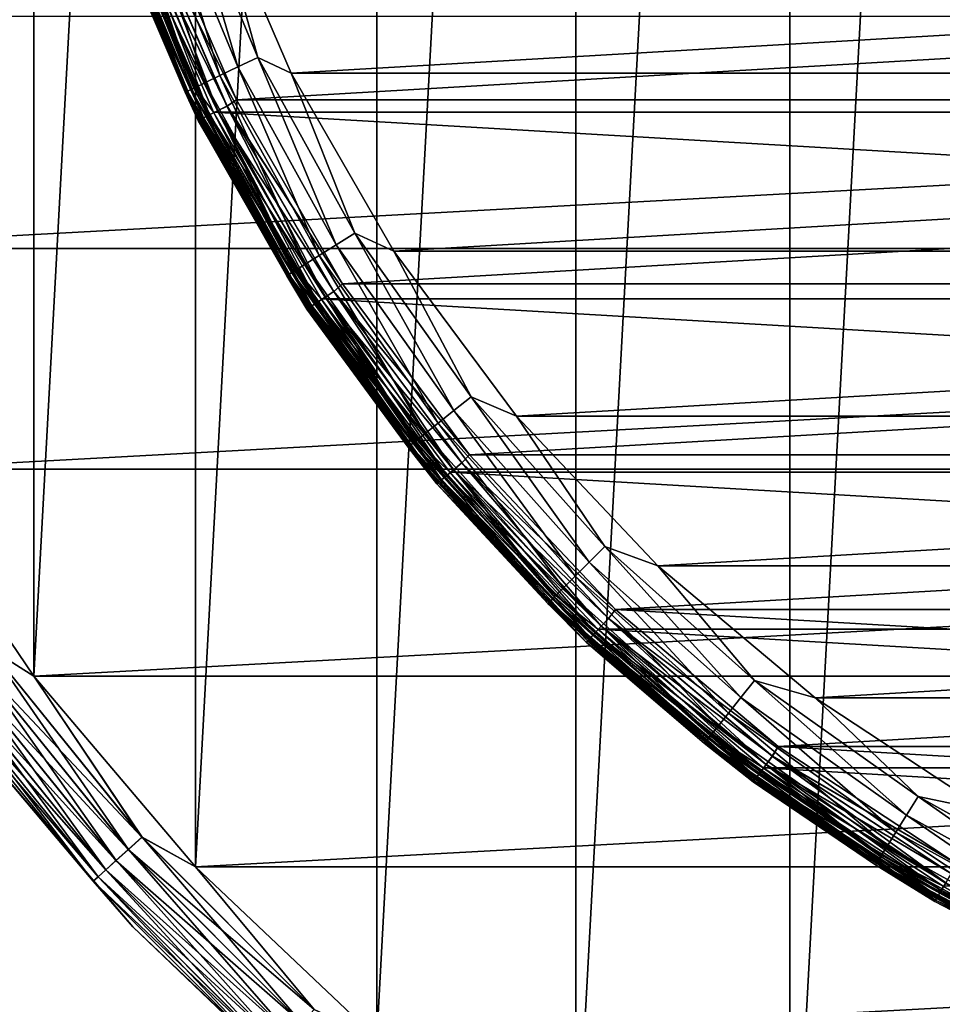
# Model space of a CAD drawing. Header units: metres. Extents: x -28 to 239, y -27 to 27.
# Tile 3 of 60: x -21 to -11, y -20 to -8. Entities that reach past the tile are written whole.
import ezdxf

# ---------------------------------------------------------------- set-up
doc = ezdxf.new("R2010")
doc.units = ezdxf.units.M
doc.layers.add('solid_10151053_XXX', color=7, linetype='CONTINUOUS')

msp = doc.modelspace()

# ---------------------------------------------------------------- linework, layer by layer
at = {"layer": 'solid_10151053_XXX'}
for points in [[(-9.811584, 24.616718, -10.5), (-9.811584, -24.616718, -10.5), (-12.416398, -23.411173, -10.5)], [(-12.416398, 23.411173, -10.5), (-9.811584, 24.616718, -10.5), (-12.416398, -23.411173, -10.5)], [(-12.416398, 23.411173, -10.5), (-12.416398, -23.411173, -10.5), (-14.875552, -21.930981, -10.5)], [(-14.875552, 21.930981, -10.5), (-12.416398, 23.411173, -10.5), (-14.875552, -21.930981, -10.5)], [(-14.875552, 21.930981, -10.5), (-14.875552, -21.930981, -10.5), (-17.160183, -20.193516, -10.5)], [(-17.160183, 20.193516, -10.5), (-14.875552, 21.930981, -10.5), (-17.160183, -20.193516, -10.5)], [(-17.160183, 20.193516, -10.5), (-17.160183, -20.193516, -10.5), (-19.243534, -18.219122, -10.5)], [(-19.243534, 18.219122, -10.5), (-17.160183, 20.193516, -10.5), (-19.243534, -18.219122, -10.5)], [(-19.243534, 18.219122, -10.5), (-19.243534, -18.219122, -10.5), (-21.101072, -16.031057, -10.5)], [(-21.101072, 16.031057, -10.5), (-19.243534, 18.219122, -10.5), (-21.101072, -16.031057, -10.5)], [(-21.101072, 16.031057, -10.5), (-21.101072, -16.031057, -10.5), (-22.711102, -13.654884, -10.5)], [(-22.711102, 13.654884, -10.5), (-21.101072, 16.031057, -10.5), (-22.711102, -13.654884, -10.5)], [(-19.651358, -6.876307, 269.831635), (-19.866438, -6.951567, 269.68869), (-18.963192, -9.132193, 269.68869)], [(-19.411633, -6.792424, 269.920227), (-19.651358, -6.876307, 269.831635), (-18.757893, -9.033325, 269.831635)], [(-18.757893, -9.033325, 269.831635), (-19.651358, -6.876307, 269.831635), (-18.963192, -9.132193, 269.68869)], [(-18.529066, -8.923128, 269.920227), (-19.078381, -6.935794, 269.950012), (-19.411633, -6.792424, 269.920227)], [(-18.529066, -8.923128, 269.920227), (-19.411633, -6.792424, 269.920227), (-18.757893, -9.033325, 269.831635)], [(-19.866438, -6.951567, 269.68869), (-20.046064, -7.014421, 269.498596), (-19.134653, -9.214763, 269.498596)], [(-18.963192, -9.132193, 269.68869), (-19.866438, -6.951567, 269.68869), (-19.134653, -9.214763, 269.498596)], [(-19.078381, -6.935794, 269.950012), (-18.144127, -9.103864, 269.950012), (19.078379, -6.935801, 269.950012)], [(-18.529066, -8.923128, 269.920227), (-18.144127, -9.103864, 269.950012), (-19.078381, -6.935794, 269.950012)], [(-18.144127, -9.103864, 269.950012), (18.144125, -9.103869, 269.950012), (19.078379, -6.935801, 269.950012)], [(-20.284307, -7.097786, 213.388382), (-20.257507, -7.088408, 213.33255), (-19.336483, -9.311959, 213.33255)], [(-19.362064, -9.324279, 213.388382), (-20.203392, -7.353433, 213.449997), (-20.284307, -7.097786, 213.388382)], [(-19.362064, -9.324279, 213.388382), (-20.284307, -7.097786, 213.388382), (-19.336483, -9.311959, 213.33255)], [(-20.181213, -7.061712, 269.270905), (-20.265093, -7.091063, 269.017029), (-19.343723, -9.315446, 269.017029)], [(-19.343723, -9.315446, 269.017029), (-20.265093, -7.091063, 269.017029), (-20.20339, -7.353437, 268.75)], [(-20.257507, -7.088408, 213.33255), (-20.215723, -7.073787, 213.288239), (-19.296598, -9.292751, 213.288239)], [(-19.336483, -9.311959, 213.33255), (-20.257507, -7.088408, 213.33255), (-19.296598, -9.292751, 213.288239)], [(-20.215723, -7.073787, 213.288239), (-20.16305, -7.055357, 213.259796), (-19.246321, -9.268539, 213.259796)], [(-19.296598, -9.292751, 213.288239), (-20.215723, -7.073787, 213.288239), (-19.246321, -9.268539, 213.259796)], [(-20.046064, -7.014421, 269.498596), (-20.181213, -7.061712, 269.270905), (-19.263657, -9.276888, 269.270905)], [(-19.263657, -9.276888, 269.270905), (-20.181213, -7.061712, 269.270905), (-19.343723, -9.315446, 269.017029)], [(-19.246321, -9.268539, 213.259796), (-20.16305, -7.055357, 213.259796), (-20.018488, -7.276675, 213.25)], [(-19.134653, -9.214763, 269.498596), (-20.046064, -7.014421, 269.498596), (-19.263657, -9.276888, 269.270905)], [(-19.85515, -7.226684, 212.782959), (-19.968575, -7.267967, 212.732941), (-18.989796, -9.537033, 212.732941)], [(-19.968149, -7.267812, 0.866791), (-19.854675, -7.226511, 0.816902), (-18.881477, -9.482635, 0.816902)], [(-19.85515, -7.226684, 212.782959), (-18.773975, -9.409454, 212.800003), (-19.740038, -7.164533, 212.800003)], [(-18.881929, -9.482862, 212.782959), (-18.773975, -9.409454, 212.800003), (-19.85515, -7.226684, 212.782959)], [(-18.881929, -9.482862, 212.782959), (-19.85515, -7.226684, 212.782959), (-18.989796, -9.537033, 212.732941)], [(-19.854675, -7.226511, 0.816902), (-19.740068, -7.164449, 0.8), (-18.774002, -9.409402, 0.8)], [(-18.881477, -9.482635, 0.816902), (-19.854675, -7.226511, 0.816902), (-18.774002, -9.409402, 0.8)], [(19.740036, -7.164536, 0.8), (-18.774002, -9.409402, 0.8), (-19.740068, -7.164449, 0.8)], [(-19.740038, -7.164533, 212.800003), (-18.773975, -9.409454, 212.800003), (19.740046, -7.164513, 212.800003)], [(19.740036, -7.164536, 0.8), (18.773973, -9.40946, 0.8), (-18.774002, -9.409402, 0.8)], [(-18.773975, -9.409454, 212.800003), (18.773983, -9.409441, 212.800003), (19.740046, -7.164513, 212.800003)], [(-19.197876, -9.641536, 1.170591), (-20.203392, -7.353432, 1.3), (-20.187382, -7.347606, 1.170591)], [(-20.18751, -7.347652, 212.428909), (-20.203392, -7.353432, 212.300003), (-19.213102, -9.649181, 212.300003)], [(-20.140629, -7.330589, 212.549667), (-20.18751, -7.347652, 212.428909), (-19.197998, -9.641597, 212.428909)], [(-19.197998, -9.641597, 212.428909), (-20.18751, -7.347652, 212.428909), (-19.213102, -9.649181, 212.300003)], [(-20.187382, -7.347606, 1.170591), (-20.140383, -7.3305, 1.049887), (-19.153181, -9.619089, 1.049887)], [(-19.197876, -9.641536, 1.170591), (-20.187382, -7.347606, 1.170591), (-19.153181, -9.619089, 1.049887)], [(-20.06595, -7.303409, 212.653366), (-20.140629, -7.330589, 212.549667), (-19.153416, -9.619206, 212.549667)], [(-19.153416, -9.619206, 212.549667), (-20.140629, -7.330589, 212.549667), (-19.197998, -9.641597, 212.428909)], [(-20.140383, -7.3305, 1.049887), (-20.065603, -7.303282, 0.946262), (-19.082067, -9.583374, 0.946262)], [(-19.153181, -9.619089, 1.049887), (-20.140383, -7.3305, 1.049887), (-19.082067, -9.583374, 0.946262)], [(-19.968575, -7.267967, 212.732941), (-20.06595, -7.303409, 212.653366), (-19.082397, -9.58354, 212.653366)], [(-19.082397, -9.58354, 212.653366), (-20.06595, -7.303409, 212.653366), (-19.153416, -9.619206, 212.549667)], [(-20.065603, -7.303282, 0.946262), (-19.968149, -7.267812, 0.866791), (-18.989389, -9.53683, 0.866791)], [(-19.082067, -9.583374, 0.946262), (-20.065603, -7.303282, 0.946262), (-18.989389, -9.53683, 0.866791)], [(20.018496, -7.276653, 213.25), (19.038298, -9.551593, 213.25), (-20.018488, -7.276675, 213.25)], [(19.038298, -9.551593, 213.25), (-19.038286, -9.551613, 213.25), (-20.018488, -7.276675, 213.25)], [(-19.246321, -9.268539, 213.259796), (-20.018488, -7.276675, 213.25), (-19.038286, -9.551613, 213.25)], [(-18.989796, -9.537033, 212.732941), (-19.968575, -7.267967, 212.732941), (-19.082397, -9.58354, 212.653366)], [(-18.989389, -9.53683, 0.866791), (-19.968149, -7.267812, 0.866791), (-18.881477, -9.482635, 0.816902)], [(-20.203392, -7.353432, 212.300003), (-20.203392, -7.353432, 1.3), (-19.213102, -9.649181, 1.3)], [(-19.197876, -9.641536, 1.170591), (-19.213102, -9.649181, 1.3), (-20.203392, -7.353432, 1.3)], [(-19.213102, -9.649181, 212.300003), (-20.203392, -7.353432, 212.300003), (-19.213102, -9.649181, 1.3)], [(-20.203392, -7.353433, 213.449997), (-19.213102, -9.649182, 213.449997), (-20.20339, -7.353437, 268.75)], [(-19.362064, -9.324279, 213.388382), (-19.213102, -9.649182, 213.449997), (-20.203392, -7.353433, 213.449997)], [(-19.213102, -9.649182, 213.449997), (-19.213099, -9.649188, 268.75), (-20.20339, -7.353437, 268.75)], [(-19.343723, -9.315446, 269.017029), (-20.20339, -7.353437, 268.75), (-19.213099, -9.649188, 268.75)], [(-25.115917, -8.452258), (-24.054819, -11.118259), (25.115917, -8.452258)], [(-24.054819, -11.118259), (24.054819, -11.118259), (25.115917, -8.452258)], [(-18.529066, -8.923128, 269.920227), (-18.757893, -9.033325, 269.831635), (-17.628534, -11.076743, 269.831635)], [(-17.413486, -10.941619, 269.920227), (-18.144127, -9.103864, 269.950012), (-18.529066, -8.923128, 269.920227)], [(-17.413486, -10.941619, 269.920227), (-18.529066, -8.923128, 269.920227), (-17.628534, -11.076743, 269.831635)], [(-18.757893, -9.033325, 269.831635), (-18.963192, -9.132193, 269.68869), (-17.821474, -11.197975, 269.68869)], [(-17.628534, -11.076743, 269.831635), (-18.757893, -9.033325, 269.831635), (-17.821474, -11.197975, 269.68869)], [(-18.963192, -9.132193, 269.68869), (-19.134653, -9.214763, 269.498596), (-17.982611, -11.299224, 269.498596)], [(-17.821474, -11.197975, 269.68869), (-18.963192, -9.132193, 269.68869), (-17.982611, -11.299224, 269.498596)], [(-18.144127, -9.103864, 269.950012), (-16.964012, -11.14953, 269.950012), (18.144125, -9.103869, 269.950012)], [(-17.413486, -10.941619, 269.920227), (-16.964012, -11.14953, 269.950012), (-18.144127, -9.103864, 269.950012)], [(-16.964012, -11.14953, 269.950012), (16.964006, -11.149537, 269.950012), (18.144125, -9.103869, 269.950012)], [(-19.296598, -9.292751, 213.288239), (-19.246321, -9.268539, 213.259796), (-18.087555, -11.365165, 213.259796)], [(-19.134653, -9.214763, 269.498596), (-19.263657, -9.276888, 269.270905), (-18.103849, -11.375402, 269.270905)], [(-18.087555, -11.365165, 213.259796), (-19.246321, -9.268539, 213.259796), (-19.038286, -9.551613, 213.25)], [(-17.982611, -11.299224, 269.498596), (-19.134653, -9.214763, 269.498596), (-18.103849, -11.375402, 269.270905)], [(-19.362064, -9.324279, 213.388382), (-19.336483, -9.311959, 213.33255), (-18.172291, -11.418407, 213.33255)], [(-18.196331, -11.433513, 213.388382), (-19.213102, -9.649182, 213.449997), (-19.362064, -9.324279, 213.388382)], [(-18.196331, -11.433513, 213.388382), (-19.362064, -9.324279, 213.388382), (-18.172291, -11.418407, 213.33255)], [(-19.263657, -9.276888, 269.270905), (-19.343723, -9.315446, 269.017029), (-18.179096, -11.422683, 269.017029)], [(-18.179096, -11.422683, 269.017029), (-19.343723, -9.315446, 269.017029), (-19.213099, -9.649188, 268.75)], [(-19.336483, -9.311959, 213.33255), (-19.296598, -9.292751, 213.288239), (-18.134808, -11.394855, 213.288239)], [(-18.172291, -11.418407, 213.33255), (-19.336483, -9.311959, 213.33255), (-18.134808, -11.394855, 213.288239)], [(-18.134808, -11.394855, 213.288239), (-19.296598, -9.292751, 213.288239), (-18.087555, -11.365165, 213.259796)], [(-18.103849, -11.375402, 269.270905), (-19.263657, -9.276888, 269.270905), (-18.179096, -11.422683, 269.017029)], [(-18.881929, -9.482862, 212.782959), (-18.989796, -9.537033, 212.732941), (-17.754211, -11.677128, 212.732941)], [(-18.989389, -9.53683, 0.866791), (-18.881477, -9.482635, 0.816902), (-17.652941, -11.610522, 0.816902)], [(-18.881929, -9.482862, 212.782959), (-17.554279, -11.52594, 212.800003), (-18.773975, -9.409454, 212.800003)], [(-17.653364, -11.6108, 212.782959), (-17.554279, -11.52594, 212.800003), (-18.881929, -9.482862, 212.782959)], [(-17.653364, -11.6108, 212.782959), (-18.881929, -9.482862, 212.782959), (-17.754211, -11.677128, 212.732941)], [(-18.881477, -9.482635, 0.816902), (-18.774002, -9.409402, 0.8), (-17.554308, -11.525895, 0.8)], [(-17.652941, -11.610522, 0.816902), (-18.881477, -9.482635, 0.816902), (-17.554308, -11.525895, 0.8)], [(18.773973, -9.40946, 0.8), (-17.554308, -11.525895, 0.8), (-18.774002, -9.409402, 0.8)], [(-18.773975, -9.409454, 212.800003), (-17.554279, -11.52594, 212.800003), (18.773983, -9.409441, 212.800003)], [(18.773973, -9.40946, 0.8), (17.554274, -11.525948, 0.8), (-17.554308, -11.525895, 0.8)], [(-17.554279, -11.52594, 212.800003), (17.554287, -11.525928, 212.800003), (18.773983, -9.409441, 212.800003)], [(-19.082397, -9.58354, 212.653366), (-19.153416, -9.619206, 212.549667), (-17.907185, -11.77774, 212.549667)], [(-19.153181, -9.619089, 1.049887), (-19.082067, -9.583374, 0.946262), (-17.840479, -11.733868, 0.946262)], [(-18.989796, -9.537033, 212.732941), (-19.082397, -9.58354, 212.653366), (-17.840788, -11.734071, 212.653366)], [(-17.840788, -11.734071, 212.653366), (-19.082397, -9.58354, 212.653366), (-17.907185, -11.77774, 212.549667)], [(-19.082067, -9.583374, 0.946262), (-18.989389, -9.53683, 0.866791), (-17.753832, -11.676879, 0.866791)], [(-17.840479, -11.733868, 0.946262), (-19.082067, -9.583374, 0.946262), (-17.753832, -11.676879, 0.866791)], [(19.038298, -9.551593, 213.25), (17.800077, -11.698159, 213.25), (-19.038286, -9.551613, 213.25)], [(17.800077, -11.698159, 213.25), (-17.800064, -11.698181, 213.25), (-19.038286, -9.551613, 213.25)], [(-18.087555, -11.365165, 213.259796), (-19.038286, -9.551613, 213.25), (-17.800064, -11.698181, 213.25)], [(-17.754211, -11.677128, 212.732941), (-18.989796, -9.537033, 212.732941), (-17.840788, -11.734071, 212.653366)], [(-17.753832, -11.676879, 0.866791), (-18.989389, -9.53683, 0.866791), (-17.652941, -11.610522, 0.816902)], [(-17.948753, -11.805081, 1.170591), (-19.213102, -9.649181, 1.3), (-19.197876, -9.641536, 1.170591)], [(-19.197998, -9.641597, 212.428909), (-19.213102, -9.649181, 212.300003), (-17.962988, -11.814443, 212.300003)], [(-19.213102, -9.649181, 212.300003), (-19.213102, -9.649181, 1.3), (-17.962988, -11.814443, 1.3)], [(-17.948753, -11.805081, 1.170591), (-17.962988, -11.814443, 1.3), (-19.213102, -9.649181, 1.3)], [(-17.962988, -11.814443, 212.300003), (-19.213102, -9.649181, 212.300003), (-17.962988, -11.814443, 1.3)], [(-19.213102, -9.649182, 213.449997), (-17.962988, -11.814443, 213.449997), (-19.213099, -9.649188, 268.75)], [(-18.196331, -11.433513, 213.388382), (-17.962988, -11.814443, 213.449997), (-19.213102, -9.649182, 213.449997)], [(-17.962988, -11.814443, 213.449997), (-17.962984, -11.814449, 268.75), (-19.213099, -9.649188, 268.75)], [(-18.179096, -11.422683, 269.017029), (-19.213099, -9.649188, 268.75), (-17.962984, -11.814449, 268.75)], [(-19.153416, -9.619206, 212.549667), (-19.197998, -9.641597, 212.428909), (-17.948866, -11.805156, 212.428909)], [(-17.948866, -11.805156, 212.428909), (-19.197998, -9.641597, 212.428909), (-17.962988, -11.814443, 212.300003)], [(-19.197876, -9.641536, 1.170591), (-19.153181, -9.619089, 1.049887), (-17.906965, -11.777596, 1.049887)], [(-17.948753, -11.805081, 1.170591), (-19.197876, -9.641536, 1.170591), (-17.906965, -11.777596, 1.049887)], [(-17.907185, -11.77774, 212.549667), (-19.153416, -9.619206, 212.549667), (-17.948866, -11.805156, 212.428909)], [(-17.906965, -11.777596, 1.049887), (-19.153181, -9.619089, 1.049887), (-17.840479, -11.733868, 0.946262)], [(-17.413486, -10.941619, 269.920227), (-17.628534, -11.076743, 269.831635), (-16.277489, -12.980865, 269.831635)], [(-16.078922, -12.822512, 269.920227), (-16.964012, -11.14953, 269.950012), (-17.413486, -10.941619, 269.920227)], [(-16.078922, -12.822512, 269.920227), (-17.413486, -10.941619, 269.920227), (-16.277489, -12.980865, 269.831635)], [(-17.628534, -11.076743, 269.831635), (-17.821474, -11.197975, 269.68869), (-16.455643, -13.122936, 269.68869)], [(-16.277489, -12.980865, 269.831635), (-17.628534, -11.076743, 269.831635), (-16.455643, -13.122936, 269.68869)], [(-24.054819, -11.118259), (-22.711102, -13.654884), (24.054819, -11.118259)], [(-22.711102, -13.654884), (22.711102, -13.654884), (24.054819, -11.118259)], [(-16.964012, -11.14953, 269.950012), (-15.554481, -13.044076, 269.950012), (16.964006, -11.149537, 269.950012)], [(-16.078922, -12.822512, 269.920227), (-15.554481, -13.044076, 269.950012), (-16.964012, -11.14953, 269.950012)], [(-15.554481, -13.044076, 269.950012), (15.554476, -13.044082, 269.950012), (16.964006, -11.149537, 269.950012)], [(-17.982611, -11.299224, 269.498596), (-18.103849, -11.375402, 269.270905), (-16.716375, -13.330864, 269.270905)], [(-17.821474, -11.197975, 269.68869), (-17.982611, -11.299224, 269.498596), (-16.604429, -13.24159, 269.498596)], [(-16.604429, -13.24159, 269.498596), (-17.982611, -11.299224, 269.498596), (-16.716375, -13.330864, 269.270905)], [(-16.455643, -13.122936, 269.68869), (-17.821474, -11.197975, 269.68869), (-16.604429, -13.24159, 269.498596)], [(-18.196331, -11.433513, 213.388382), (-18.172291, -11.418407, 213.33255), (-16.779572, -13.381262, 213.33255)], [(-18.103849, -11.375402, 269.270905), (-18.179096, -11.422683, 269.017029), (-16.785854, -13.386272, 269.017029)], [(-18.172291, -11.418407, 213.33255), (-18.134808, -11.394855, 213.288239), (-16.744961, -13.35366, 213.288239)], [(-16.779572, -13.381262, 213.33255), (-18.172291, -11.418407, 213.33255), (-16.744961, -13.35366, 213.288239)], [(-18.134808, -11.394855, 213.288239), (-18.087555, -11.365165, 213.259796), (-16.70133, -13.318867, 213.259796)], [(-16.744961, -13.35366, 213.288239), (-18.134808, -11.394855, 213.288239), (-16.70133, -13.318867, 213.259796)], [(-16.716375, -13.330864, 269.270905), (-18.103849, -11.375402, 269.270905), (-16.785854, -13.386272, 269.017029)], [(-16.70133, -13.318867, 213.259796), (-18.087555, -11.365165, 213.259796), (-17.800064, -11.698181, 213.25)], [(-16.801769, -13.398964, 213.388382), (-17.962988, -11.814443, 213.449997), (-18.196331, -11.433513, 213.388382)], [(-16.801769, -13.398964, 213.388382), (-18.196331, -11.433513, 213.388382), (-16.779572, -13.381262, 213.33255)], [(-16.785854, -13.386272, 269.017029), (-18.179096, -11.422683, 269.017029), (-17.962984, -11.814449, 268.75)], [(-17.653364, -11.6108, 212.782959), (-16.096073, -13.487626, 212.800003), (-17.554279, -11.52594, 212.800003)], [(-17.652941, -11.610522, 0.816902), (-17.554308, -11.525895, 0.8), (-16.096115, -13.487576, 0.8)], [(17.554274, -11.525948, 0.8), (-16.096115, -13.487576, 0.8), (-17.554308, -11.525895, 0.8)], [(-17.554279, -11.52594, 212.800003), (-16.096073, -13.487626, 212.800003), (17.554287, -11.525928, 212.800003)], [(17.554274, -11.525948, 0.8), (16.096066, -13.487636, 0.8), (-16.096115, -13.487576, 0.8)], [(-16.096073, -13.487626, 212.800003), (16.096085, -13.487613, 212.800003), (17.554287, -11.525928, 212.800003)], [(-17.653364, -11.6108, 212.782959), (-17.754211, -11.677128, 212.732941), (-16.278532, -13.659309, 212.732941)], [(-17.753832, -11.676879, 0.866791), (-17.652941, -11.610522, 0.816902), (-16.185678, -13.581397, 0.816902)], [(-16.186068, -13.581722, 212.782959), (-16.096073, -13.487626, 212.800003), (-17.653364, -11.6108, 212.782959)], [(-16.186068, -13.581722, 212.782959), (-17.653364, -11.6108, 212.782959), (-16.278532, -13.659309, 212.732941)], [(-16.185678, -13.581397, 0.816902), (-17.652941, -11.610522, 0.816902), (-16.096115, -13.487576, 0.8)], [(-17.840788, -11.734071, 212.653366), (-17.907185, -11.77774, 212.549667), (-16.418791, -13.777001, 212.549667)], [(-17.906965, -11.777596, 1.049887), (-17.840479, -11.733868, 0.946262), (-16.35763, -13.72568, 0.946262)], [(-17.754211, -11.677128, 212.732941), (-17.840788, -11.734071, 212.653366), (-16.357912, -13.725919, 212.653366)], [(-16.357912, -13.725919, 212.653366), (-17.840788, -11.734071, 212.653366), (-16.418791, -13.777001, 212.549667)], [(-17.840479, -11.733868, 0.946262), (-17.753832, -11.676879, 0.866791), (-16.278183, -13.659019, 0.866791)], [(-16.35763, -13.72568, 0.946262), (-17.840479, -11.733868, 0.946262), (-16.278183, -13.659019, 0.866791)], [(17.800077, -11.698159, 213.25), (16.321114, -13.686161, 213.25), (-17.800064, -11.698181, 213.25)], [(16.321114, -13.686161, 213.25), (-16.321098, -13.68618, 213.25), (-17.800064, -11.698181, 213.25)], [(-16.70133, -13.318867, 213.259796), (-17.800064, -11.698181, 213.25), (-16.321098, -13.68618, 213.25)], [(-16.278532, -13.659309, 212.732941), (-17.754211, -11.677128, 212.732941), (-16.357912, -13.725919, 212.653366)], [(-16.278183, -13.659019, 0.866791), (-17.753832, -11.676879, 0.866791), (-16.185678, -13.581397, 0.816902)], [(-16.456903, -13.808983, 1.170591), (-17.962988, -11.814443, 1.3), (-17.948753, -11.805081, 1.170591)], [(-17.948866, -11.805156, 212.428909), (-17.962988, -11.814443, 212.300003), (-16.469955, -13.819933, 212.300003)], [(-17.962988, -11.814443, 212.300003), (-17.962988, -11.814443, 1.3), (-16.469955, -13.819933, 1.3)], [(-16.456903, -13.808983, 1.170591), (-16.469955, -13.819933, 1.3), (-17.962988, -11.814443, 1.3)], [(-16.469955, -13.819933, 212.300003), (-17.962988, -11.814443, 212.300003), (-16.469955, -13.819933, 1.3)], [(-17.962988, -11.814443, 213.449997), (-16.469955, -13.819933, 213.449997), (-17.962984, -11.814449, 268.75)], [(-16.801769, -13.398964, 213.388382), (-16.469955, -13.819933, 213.449997), (-17.962988, -11.814443, 213.449997)], [(-16.469955, -13.819933, 213.449997), (-16.469952, -13.819939, 268.75), (-17.962984, -11.814449, 268.75)], [(-16.785854, -13.386272, 269.017029), (-17.962984, -11.814449, 268.75), (-16.469952, -13.819939, 268.75)], [(-17.907185, -11.77774, 212.549667), (-17.948866, -11.805156, 212.428909), (-16.457008, -13.80907, 212.428909)], [(-16.457008, -13.80907, 212.428909), (-17.948866, -11.805156, 212.428909), (-16.469955, -13.819933, 212.300003)], [(-17.948753, -11.805081, 1.170591), (-17.906965, -11.777596, 1.049887), (-16.418591, -13.776833, 1.049887)], [(-16.456903, -13.808983, 1.170591), (-17.948753, -11.805081, 1.170591), (-16.418591, -13.776833, 1.049887)], [(-16.418791, -13.777001, 212.549667), (-17.907185, -11.77774, 212.549667), (-16.457008, -13.80907, 212.428909)], [(-16.418591, -13.776833, 1.049887), (-17.906965, -11.777596, 1.049887), (-16.35763, -13.72568, 0.946262)], [(-16.078922, -12.822512, 269.920227), (-16.277489, -12.980865, 269.831635), (-14.721744, -14.721744, 269.831635)], [(-14.542154, -14.542154, 269.920227), (-15.554481, -13.044076, 269.950012), (-16.078922, -12.822512, 269.920227)], [(-14.542154, -14.542154, 269.920227), (-16.078922, -12.822512, 269.920227), (-14.721744, -14.721744, 269.831635)], [(-16.277489, -12.980865, 269.831635), (-16.455643, -13.122936, 269.68869), (-14.88287, -14.88287, 269.68869)], [(-14.721744, -14.721744, 269.831635), (-16.277489, -12.980865, 269.831635), (-14.88287, -14.88287, 269.68869)], [(-15.554481, -13.044076, 269.950012), (-13.934443, -14.762154, 269.950012), (15.554476, -13.044082, 269.950012)], [(-14.542154, -14.542154, 269.920227), (-13.934443, -14.762154, 269.950012), (-15.554481, -13.044076, 269.950012)], [(-13.934443, -14.762154, 269.950012), (13.934437, -14.762158, 269.950012), (15.554476, -13.044082, 269.950012)], [(-16.455643, -13.122936, 269.68869), (-16.604429, -13.24159, 269.498596), (-15.017436, -15.017436, 269.498596)], [(-14.88287, -14.88287, 269.68869), (-16.455643, -13.122936, 269.68869), (-15.017436, -15.017436, 269.498596)], [(-16.716375, -13.330864, 269.270905), (-16.785854, -13.386272, 269.017029), (-15.181521, -15.181521, 269.017029)], [(-16.744961, -13.35366, 213.288239), (-16.70133, -13.318867, 213.259796), (-15.105076, -15.105076, 213.259796)], [(-16.604429, -13.24159, 269.498596), (-16.716375, -13.330864, 269.270905), (-15.118683, -15.118683, 269.270905)], [(-15.118683, -15.118683, 269.270905), (-16.716375, -13.330864, 269.270905), (-15.181521, -15.181521, 269.017029)], [(-15.105076, -15.105076, 213.259796), (-16.70133, -13.318867, 213.259796), (-16.321098, -13.68618, 213.25)], [(-15.017436, -15.017436, 269.498596), (-16.604429, -13.24159, 269.498596), (-15.118683, -15.118683, 269.270905)], [(-16.801769, -13.398964, 213.388382), (-16.779572, -13.381262, 213.33255), (-15.175838, -15.175838, 213.33255)], [(-15.195915, -15.195915, 213.388382), (-16.469955, -13.819933, 213.449997), (-16.801769, -13.398964, 213.388382)], [(-15.195915, -15.195915, 213.388382), (-16.801769, -13.398964, 213.388382), (-15.175838, -15.175838, 213.33255)], [(-15.181521, -15.181521, 269.017029), (-16.785854, -13.386272, 269.017029), (-16.469952, -13.819939, 268.75)], [(-16.779572, -13.381262, 213.33255), (-16.744961, -13.35366, 213.288239), (-15.144536, -15.144536, 213.288239)], [(-15.175838, -15.175838, 213.33255), (-16.779572, -13.381262, 213.33255), (-15.144536, -15.144536, 213.288239)], [(-15.144536, -15.144536, 213.288239), (-16.744961, -13.35366, 213.288239), (-15.105076, -15.105076, 213.259796)], [(-16.186068, -13.581722, 212.782959), (-14.419907, -15.266498, 212.800003), (-16.096073, -13.487626, 212.800003)], [(-16.185678, -13.581397, 0.816902), (-16.096115, -13.487576, 0.8), (-14.419954, -15.266453, 0.8)], [(16.096066, -13.487636, 0.8), (-14.419954, -15.266453, 0.8), (-16.096115, -13.487576, 0.8)], [(-16.096073, -13.487626, 212.800003), (-14.419907, -15.266498, 212.800003), (16.096085, -13.487613, 212.800003)], [(16.096066, -13.487636, 0.8), (14.419897, -15.266507, 0.8), (-14.419954, -15.266453, 0.8)], [(-14.419907, -15.266498, 212.800003), (14.41992, -15.266485, 212.800003), (16.096085, -13.487613, 212.800003)], [(-21.618973, -15.707104, -10.474928), (-22.711102, -13.654884, -10.5), (-21.101072, -16.031057, -10.5)], [(-22.711102, -13.654884), (-21.101072, -16.031057), (22.711102, -13.654884)], [(-21.618088, -15.706461, -0.024823), (-21.101072, -16.031057), (-22.711102, -13.654884)], [(-21.101072, -16.031057), (21.101072, -16.031057), (22.711102, -13.654884)], [(-16.278532, -13.659309, 212.732941), (-16.357912, -13.725919, 212.653366), (-14.653825, -15.532146, 212.653366)], [(-16.35763, -13.72568, 0.946262), (-16.278183, -13.659019, 0.866791), (-14.582401, -15.456443, 0.866791)], [(-16.186068, -13.581722, 212.782959), (-16.278532, -13.659309, 212.732941), (-14.582712, -15.456773, 212.732941)], [(-14.582712, -15.456773, 212.732941), (-16.278532, -13.659309, 212.732941), (-14.653825, -15.532146, 212.653366)], [(-16.278183, -13.659019, 0.866791), (-16.185678, -13.581397, 0.816902), (-14.499534, -15.368608, 0.816902)], [(-14.582401, -15.456443, 0.866791), (-16.278183, -13.659019, 0.866791), (-14.499534, -15.368608, 0.816902)], [(-14.499881, -15.368976, 212.782959), (-14.419907, -15.266498, 212.800003), (-16.186068, -13.581722, 212.782959)], [(-14.499881, -15.368976, 212.782959), (-16.186068, -13.581722, 212.782959), (-14.582712, -15.456773, 212.732941)], [(-14.499534, -15.368608, 0.816902), (-16.185678, -13.581397, 0.816902), (-14.419954, -15.266453, 0.8)], [(-16.418791, -13.777001, 212.549667), (-16.457008, -13.80907, 212.428909), (-14.742597, -15.62624, 212.428909)], [(-16.456903, -13.808983, 1.170591), (-16.418591, -13.776833, 1.049887), (-14.70818, -15.589761, 1.049887)], [(-16.357912, -13.725919, 212.653366), (-16.418791, -13.777001, 212.549667), (-14.708361, -15.589952, 212.549667)], [(-14.708361, -15.589952, 212.549667), (-16.418791, -13.777001, 212.549667), (-14.742597, -15.62624, 212.428909)], [(-16.418591, -13.776833, 1.049887), (-16.35763, -13.72568, 0.946262), (-14.65357, -15.531878, 0.946262)], [(-14.70818, -15.589761, 1.049887), (-16.418591, -13.776833, 1.049887), (-14.65357, -15.531878, 0.946262)], [(-14.653825, -15.532146, 212.653366), (-16.357912, -13.725919, 212.653366), (-14.708361, -15.589952, 212.549667)], [(-14.65357, -15.531878, 0.946262), (-16.35763, -13.72568, 0.946262), (-14.582401, -15.456443, 0.866791)], [(16.321114, -13.686161, 213.25), (14.621267, -15.488976, 213.25), (-16.321098, -13.68618, 213.25)], [(14.621267, -15.488976, 213.25), (-14.62125, -15.488993, 213.25), (-16.321098, -13.68618, 213.25)], [(-15.105076, -15.105076, 213.259796), (-16.321098, -13.68618, 213.25), (-14.62125, -15.488993, 213.25)], [(-14.742504, -15.626141, 1.170591), (-16.469955, -13.819933, 1.3), (-16.456903, -13.808983, 1.170591)], [(-16.457008, -13.80907, 212.428909), (-16.469955, -13.819933, 212.300003), (-14.754196, -15.638533, 212.300003)], [(-16.469955, -13.819933, 212.300003), (-16.469955, -13.819933, 1.3), (-14.754196, -15.638533, 1.3)], [(-14.742504, -15.626141, 1.170591), (-14.754196, -15.638533, 1.3), (-16.469955, -13.819933, 1.3)], [(-14.754196, -15.638533, 212.300003), (-16.469955, -13.819933, 212.300003), (-14.754196, -15.638533, 1.3)], [(-16.469955, -13.819933, 213.449997), (-14.754196, -15.638533, 213.449997), (-16.469952, -13.819939, 268.75)], [(-15.195915, -15.195915, 213.388382), (-14.754196, -15.638533, 213.449997), (-16.469955, -13.819933, 213.449997)], [(-14.754196, -15.638533, 213.449997), (-14.754191, -15.638536, 268.75), (-16.469952, -13.819939, 268.75)], [(-15.181521, -15.181521, 269.017029), (-16.469952, -13.819939, 268.75), (-14.754191, -15.638536, 268.75)], [(-14.742597, -15.62624, 212.428909), (-16.457008, -13.80907, 212.428909), (-14.754196, -15.638533, 212.300003)], [(-14.742504, -15.626141, 1.170591), (-16.456903, -13.808983, 1.170591), (-14.70818, -15.589761, 1.049887)], [(-14.542154, -14.542154, 269.920227), (-14.721744, -14.721744, 269.831635), (-12.980865, -16.277489, 269.831635)], [(-12.822512, -16.078922, 269.920227), (-13.934443, -14.762154, 269.950012), (-14.542154, -14.542154, 269.920227)], [(-12.822512, -16.078922, 269.920227), (-14.542154, -14.542154, 269.920227), (-12.980865, -16.277489, 269.831635)], [(-14.721744, -14.721744, 269.831635), (-14.88287, -14.88287, 269.68869), (-13.122936, -16.455643, 269.68869)], [(-12.980865, -16.277489, 269.831635), (-14.721744, -14.721744, 269.831635), (-13.122936, -16.455643, 269.68869)], [(-13.934443, -14.762154, 269.950012), (-12.125792, -16.280514, 269.950012), (13.934437, -14.762158, 269.950012)], [(-12.822512, -16.078922, 269.920227), (-12.125792, -16.280514, 269.950012), (-13.934443, -14.762154, 269.950012)], [(-12.125792, -16.280514, 269.950012), (12.125785, -16.280519, 269.950012), (13.934437, -14.762158, 269.950012)], [(-14.88287, -14.88287, 269.68869), (-15.017436, -15.017436, 269.498596), (-13.24159, -16.604429, 269.498596)], [(-13.122936, -16.455643, 269.68869), (-14.88287, -14.88287, 269.68869), (-13.24159, -16.604429, 269.498596)], [(-15.017436, -15.017436, 269.498596), (-15.118683, -15.118683, 269.270905), (-13.330864, -16.716375, 269.270905)], [(-13.24159, -16.604429, 269.498596), (-15.017436, -15.017436, 269.498596), (-13.330864, -16.716375, 269.270905)], [(-15.118683, -15.118683, 269.270905), (-15.181521, -15.181521, 269.017029), (-13.386272, -16.785854, 269.017029)], [(-15.175838, -15.175838, 213.33255), (-15.144536, -15.144536, 213.288239), (-13.35366, -16.744961, 213.288239)], [(-15.144536, -15.144536, 213.288239), (-15.105076, -15.105076, 213.259796), (-13.318867, -16.70133, 213.259796)], [(-13.35366, -16.744961, 213.288239), (-15.144536, -15.144536, 213.288239), (-13.318867, -16.70133, 213.259796)], [(-13.330864, -16.716375, 269.270905), (-15.118683, -15.118683, 269.270905), (-13.386272, -16.785854, 269.017029)], [(-13.318867, -16.70133, 213.259796), (-15.105076, -15.105076, 213.259796), (-14.62125, -15.488993, 213.25)], [(-15.195915, -15.195915, 213.388382), (-15.175838, -15.175838, 213.33255), (-13.381262, -16.779572, 213.33255)], [(-13.398964, -16.801769, 213.388382), (-14.754196, -15.638533, 213.449997), (-15.195915, -15.195915, 213.388382)], [(-13.398964, -16.801769, 213.388382), (-15.195915, -15.195915, 213.388382), (-13.381262, -16.779572, 213.33255)], [(-13.386272, -16.785854, 269.017029), (-15.181521, -15.181521, 269.017029), (-14.754191, -15.638536, 268.75)], [(-13.381262, -16.779572, 213.33255), (-15.175838, -15.175838, 213.33255), (-13.35366, -16.744961, 213.288239)], [(-14.499881, -15.368976, 212.782959), (-12.548747, -16.838312, 212.800003), (-14.419907, -15.266498, 212.800003)], [(-14.499534, -15.368608, 0.816902), (-14.419954, -15.266453, 0.8), (-12.54879, -16.83828, 0.8)], [(12.548735, -16.838322, 0.8), (-12.54879, -16.83828, 0.8), (-14.419954, -15.266453, 0.8)], [(14.419897, -15.266507, 0.8), (12.548735, -16.838322, 0.8), (-14.419954, -15.266453, 0.8)], [(-14.419907, -15.266498, 212.800003), (-12.548747, -16.838312, 212.800003), (14.41992, -15.266485, 212.800003)], [(-12.548747, -16.838312, 212.800003), (12.54876, -16.838303, 212.800003), (14.41992, -15.266485, 212.800003)], [(-14.499881, -15.368976, 212.782959), (-14.582712, -15.456773, 212.732941), (-12.689688, -17.045208, 212.732941)], [(-14.582401, -15.456443, 0.866791), (-14.499534, -15.368608, 0.816902), (-12.617307, -16.947983, 0.816902)], [(-12.617608, -16.948389, 212.782959), (-12.548747, -16.838312, 212.800003), (-14.499881, -15.368976, 212.782959)], [(-12.617608, -16.948389, 212.782959), (-14.499881, -15.368976, 212.782959), (-12.689688, -17.045208, 212.732941)], [(-12.617307, -16.947983, 0.816902), (-14.499534, -15.368608, 0.816902), (-12.54879, -16.83828, 0.8)], [(-14.582712, -15.456773, 212.732941), (-14.653825, -15.532146, 212.653366), (-12.751569, -17.128328, 212.653366)], [(-14.65357, -15.531878, 0.946262), (-14.582401, -15.456443, 0.866791), (-12.689417, -17.044846, 0.866791)], [(14.621267, -15.488976, 213.25), (12.723495, -17.082232, 213.25), (-14.62125, -15.488993, 213.25)], [(12.723495, -17.082232, 213.25), (-12.723475, -17.082247, 213.25), (-14.62125, -15.488993, 213.25)], [(-13.318867, -16.70133, 213.259796), (-14.62125, -15.488993, 213.25), (-12.723475, -17.082247, 213.25)], [(-12.689688, -17.045208, 212.732941), (-14.582712, -15.456773, 212.732941), (-12.751569, -17.128328, 212.653366)], [(-12.689417, -17.044846, 0.866791), (-14.582401, -15.456443, 0.866791), (-12.617307, -16.947983, 0.816902)], [(-14.708361, -15.589952, 212.549667), (-14.742597, -15.62624, 212.428909), (-12.828816, -17.232092, 212.428909)], [(-14.742504, -15.626141, 1.170591), (-14.70818, -15.589761, 1.049887), (-12.798868, -17.191864, 1.049887)], [(-14.653825, -15.532146, 212.653366), (-14.708361, -15.589952, 212.549667), (-12.799025, -17.192074, 212.549667)], [(-12.799025, -17.192074, 212.549667), (-14.708361, -15.589952, 212.549667), (-12.828816, -17.232092, 212.428909)], [(-14.70818, -15.589761, 1.049887), (-14.65357, -15.531878, 0.946262), (-12.751348, -17.128033, 0.946262)], [(-12.798868, -17.191864, 1.049887), (-14.70818, -15.589761, 1.049887), (-12.751348, -17.128033, 0.946262)], [(-12.751569, -17.128328, 212.653366), (-14.653825, -15.532146, 212.653366), (-12.799025, -17.192074, 212.549667)], [(-12.751348, -17.128033, 0.946262), (-14.65357, -15.531878, 0.946262), (-12.689417, -17.044846, 0.866791)], [(-21.790133, -15.831458, -10.400871), (-21.618973, -15.707104, -10.474928), (-19.858704, -17.880857, -10.474928)], [(-21.618088, -15.706461, -0.024823), (-21.789316, -15.830864, -0.098642), (-20.015175, -18.021744, -0.098642)], [(-19.858704, -17.880857, -10.474928), (-21.618973, -15.707104, -10.474928), (-21.101072, -16.031057, -10.5)], [(-19.857891, -17.880125, -0.024823), (-21.101072, -16.031057), (-21.618088, -15.706461, -0.024823)], [(-19.857891, -17.880125, -0.024823), (-21.618088, -15.706461, -0.024823), (-20.015175, -18.021744, -0.098642)], [(-12.828736, -17.231983, 1.170591), (-14.754196, -15.638533, 1.3), (-14.742504, -15.626141, 1.170591)], [(-14.742597, -15.62624, 212.428909), (-14.754196, -15.638533, 212.300003), (-12.838911, -17.245647, 212.300003)], [(-14.754196, -15.638533, 212.300003), (-14.754196, -15.638533, 1.3), (-12.838911, -17.245647, 1.3)], [(-12.828736, -17.231983, 1.170591), (-12.838911, -17.245647, 1.3), (-14.754196, -15.638533, 1.3)], [(-12.838911, -17.245647, 212.300003), (-14.754196, -15.638533, 212.300003), (-12.838911, -17.245647, 1.3)], [(-14.754196, -15.638533, 213.449997), (-12.83891, -17.245647, 213.449997), (-14.754191, -15.638536, 268.75)], [(-13.398964, -16.801769, 213.388382), (-12.83891, -17.245647, 213.449997), (-14.754196, -15.638533, 213.449997)], [(-12.83891, -17.245647, 213.449997), (-12.838906, -17.245651, 268.75), (-14.754191, -15.638536, 268.75)], [(-13.386272, -16.785854, 269.017029), (-14.754191, -15.638536, 268.75), (-12.838906, -17.245651, 268.75)], [(-12.828816, -17.232092, 212.428909), (-14.742597, -15.62624, 212.428909), (-12.838911, -17.245647, 212.300003)], [(-12.828736, -17.231983, 1.170591), (-14.742504, -15.626141, 1.170591), (-12.798868, -17.191864, 1.049887)], [(-21.943647, -15.942993, -10.281551), (-21.790133, -15.831458, -10.400871), (-20.015926, -18.022421, -10.400871)], [(-21.789316, -15.830864, -0.098642), (-21.942938, -15.942478, -0.217749), (-20.15629, -18.148806, -0.217749)], [(-20.015926, -18.022421, -10.400871), (-21.790133, -15.831458, -10.400871), (-19.858704, -17.880857, -10.474928)], [(-20.015175, -18.021744, -0.098642), (-21.789316, -15.830864, -0.098642), (-20.15629, -18.148806, -0.217749)], [(-22.071804, -16.036104, -10.122963), (-21.943647, -15.942993, -10.281551), (-20.156942, -18.149391, -10.281551)], [(-21.942938, -15.942478, -0.217749), (-22.071239, -16.035694, -0.376159), (-20.274143, -18.254921, -0.376159)], [(-20.156942, -18.149391, -10.281551), (-21.943647, -15.942993, -10.281551), (-20.015926, -18.022421, -10.400871)], [(-20.15629, -18.148806, -0.217749), (-21.942938, -15.942478, -0.217749), (-20.274143, -18.254921, -0.376159)], [(-22.168165, -16.106113, -9.933075), (-22.071804, -16.036104, -10.122963), (-20.274664, -18.255388, -10.122963)], [(-22.071239, -16.035694, -0.376159), (-22.16777, -16.105827, -0.565914), (-20.362816, -18.334763, -0.565914)], [(-20.274664, -18.255388, -10.122963), (-22.071804, -16.036104, -10.122963), (-20.156942, -18.149391, -10.281551)], [(-20.274143, -18.254921, -0.376159), (-22.071239, -16.035694, -0.376159), (-20.362816, -18.334763, -0.565914)], [(-19.858704, -17.880857, -10.474928), (-21.101072, -16.031057, -10.5), (-19.243534, -18.219122, -10.5)], [(-21.101072, -16.031057), (-19.243534, -18.219122), (21.101072, -16.031057)], [(-19.857891, -17.880125, -0.024823), (-19.243534, -18.219122), (-21.101072, -16.031057)], [(-19.243534, -18.219122), (19.243534, -18.219122), (21.101072, -16.031057)], [(-22.227884, -16.149504, -9.721427), (-22.168165, -16.106113, -9.933075), (-20.363178, -18.335087, -9.933075)], [(-20.418036, -18.384481, -9.721427), (-21.892559, -16.64229, -9.5), (-22.227884, -16.149504, -9.721427)], [(-20.418036, -18.384481, -9.721427), (-22.227884, -16.149504, -9.721427), (-20.363178, -18.335087, -9.933075)], [(-22.16777, -16.105827, -0.565914), (-22.227684, -16.149357, -0.777479), (-20.41785, -18.384315, -0.777479)], [(-20.41785, -18.384315, -0.777479), (-22.227684, -16.149357, -0.777479), (-21.892559, -16.64229, -1)], [(-20.363178, -18.335087, -9.933075), (-22.168165, -16.106113, -9.933075), (-20.274664, -18.255388, -10.122963)], [(-20.362816, -18.334763, -0.565914), (-22.16777, -16.105827, -0.565914), (-20.41785, -18.384315, -0.777479)], [(-12.822512, -16.078922, 269.920227), (-12.980865, -16.277489, 269.831635), (-11.076743, -17.628534, 269.831635)], [(-10.941619, -17.413486, 269.920227), (-12.125792, -16.280514, 269.950012), (-12.822512, -16.078922, 269.920227)], [(-10.941619, -17.413486, 269.920227), (-12.822512, -16.078922, 269.920227), (-11.076743, -17.628534, 269.831635)], [(-12.980865, -16.277489, 269.831635), (-13.122936, -16.455643, 269.68869), (-11.197975, -17.821474, 269.68869)], [(-11.076743, -17.628534, 269.831635), (-12.980865, -16.277489, 269.831635), (-11.197975, -17.821474, 269.68869)], [(-12.125792, -16.280514, 269.950012), (-10.153031, -17.578566, 269.950012), (12.125785, -16.280519, 269.950012)], [(-10.941619, -17.413486, 269.920227), (-10.153031, -17.578566, 269.950012), (-12.125792, -16.280514, 269.950012)], [(-13.122936, -16.455643, 269.68869), (-13.24159, -16.604429, 269.498596), (-11.299224, -17.982611, 269.498596)], [(-11.197975, -17.821474, 269.68869), (-13.122936, -16.455643, 269.68869), (-11.299224, -17.982611, 269.498596)], [(-13.24159, -16.604429, 269.498596), (-13.330864, -16.716375, 269.270905), (-11.375402, -18.103849, 269.270905)], [(-11.299224, -17.982611, 269.498596), (-13.24159, -16.604429, 269.498596), (-11.375402, -18.103849, 269.270905)], [(-19.964876, -18.911736, -9.5), (-19.964876, -18.911736, -1), (-21.892559, -16.64229, -1)], [(-20.41785, -18.384315, -0.777479), (-21.892559, -16.64229, -1), (-19.964876, -18.911736, -1)], [(-21.892559, -16.64229, -9.5), (-19.964876, -18.911736, -9.5), (-21.892559, -16.64229, -1)], [(-20.418036, -18.384481, -9.721427), (-19.964876, -18.911736, -9.5), (-21.892559, -16.64229, -9.5)], [(-13.330864, -16.716375, 269.270905), (-13.386272, -16.785854, 269.017029), (-11.422683, -18.179096, 269.017029)], [(-13.35366, -16.744961, 213.288239), (-13.318867, -16.70133, 213.259796), (-11.365165, -18.087555, 213.259796)], [(-11.375402, -18.103849, 269.270905), (-13.330864, -16.716375, 269.270905), (-11.422683, -18.179096, 269.017029)], [(-11.365165, -18.087555, 213.259796), (-13.318867, -16.70133, 213.259796), (-12.723475, -17.082247, 213.25)], [(-13.398964, -16.801769, 213.388382), (-13.381262, -16.779572, 213.33255), (-11.418407, -18.172291, 213.33255)], [(-11.433513, -18.196331, 213.388382), (-12.83891, -17.245647, 213.449997), (-13.398964, -16.801769, 213.388382)], [(-11.433513, -18.196331, 213.388382), (-13.398964, -16.801769, 213.388382), (-11.418407, -18.172291, 213.33255)], [(-11.422683, -18.179096, 269.017029), (-13.386272, -16.785854, 269.017029), (-12.838906, -17.245651, 268.75)], [(-13.381262, -16.779572, 213.33255), (-13.35366, -16.744961, 213.288239), (-11.394855, -18.134808, 213.288239)], [(-11.418407, -18.172291, 213.33255), (-13.381262, -16.779572, 213.33255), (-11.394855, -18.134808, 213.288239)], [(-11.394855, -18.134808, 213.288239), (-13.35366, -16.744961, 213.288239), (-11.365165, -18.087555, 213.259796)], [(-12.617608, -16.948389, 212.782959), (-10.507377, -18.182272, 212.800003), (-12.548747, -16.838312, 212.800003)], [(-12.617307, -16.947983, 0.816902), (-12.54879, -16.83828, 0.8), (-10.507423, -18.182245, 0.8)], [(10.507361, -18.182281, 0.8), (-10.507423, -18.182245, 0.8), (-12.54879, -16.83828, 0.8)], [(12.548735, -16.838322, 0.8), (10.507361, -18.182281, 0.8), (-12.54879, -16.83828, 0.8)], [(-12.548747, -16.838312, 212.800003), (-10.507377, -18.182272, 212.800003), (12.54876, -16.838303, 212.800003)], [(-12.617608, -16.948389, 212.782959), (-12.689688, -17.045208, 212.732941), (-10.625056, -18.403137, 212.732941)], [(-12.689417, -17.044846, 0.866791), (-12.617307, -16.947983, 0.816902), (-10.564452, -18.298168, 0.816902)], [(-10.564705, -18.298605, 212.782959), (-10.507377, -18.182272, 212.800003), (-12.617608, -16.948389, 212.782959)], [(-10.564705, -18.298605, 212.782959), (-12.617608, -16.948389, 212.782959), (-10.625056, -18.403137, 212.732941)], [(-10.564452, -18.298168, 0.816902), (-12.617307, -16.947983, 0.816902), (-10.507423, -18.182245, 0.8)], [(-12.689688, -17.045208, 212.732941), (-12.751569, -17.128328, 212.653366), (-10.676869, -18.49288, 212.653366)], [(-12.751348, -17.128033, 0.946262), (-12.689417, -17.044846, 0.866791), (-10.62483, -18.402744, 0.866791)], [(-10.625056, -18.403137, 212.732941), (-12.689688, -17.045208, 212.732941), (-10.676869, -18.49288, 212.653366)], [(-10.62483, -18.402744, 0.866791), (-12.689417, -17.044846, 0.866791), (-10.564452, -18.298168, 0.816902)], [(-12.751569, -17.128328, 212.653366), (-12.799025, -17.192074, 212.549667), (-10.716604, -18.561703, 212.549667)], [(-12.798868, -17.191864, 1.049887), (-12.751348, -17.128033, 0.946262), (-10.676684, -18.492559, 0.946262)], [(-10.676869, -18.49288, 212.653366), (-12.751569, -17.128328, 212.653366), (-10.716604, -18.561703, 212.549667)], [(-10.676684, -18.492559, 0.946262), (-12.751348, -17.128033, 0.946262), (-10.62483, -18.402744, 0.866791)], [(12.723495, -17.082232, 213.25), (10.653514, -18.444311, 213.25), (-12.723475, -17.082247, 213.25)], [(10.653514, -18.444311, 213.25), (-10.653493, -18.444324, 213.25), (-12.723475, -17.082247, 213.25)], [(-11.365165, -18.087555, 213.259796), (-12.723475, -17.082247, 213.25), (-10.653493, -18.444324, 213.25)], [(-10.741482, -18.604792, 1.170591), (-12.838911, -17.245647, 1.3), (-12.828736, -17.231983, 1.170591)], [(-12.828816, -17.232092, 212.428909), (-12.838911, -17.245647, 212.300003), (-10.750002, -18.619545, 212.300003)], [(-12.838911, -17.245647, 212.300003), (-12.838911, -17.245647, 1.3), (-10.750002, -18.619545, 1.3)], [(-10.741482, -18.604792, 1.170591), (-10.750002, -18.619545, 1.3), (-12.838911, -17.245647, 1.3)], [(-10.750002, -18.619545, 212.300003), (-12.838911, -17.245647, 212.300003), (-10.750002, -18.619545, 1.3)], [(-12.83891, -17.245647, 213.449997), (-10.75, -18.619547, 213.449997), (-12.838906, -17.245651, 268.75)], [(-11.433513, -18.196331, 213.388382), (-10.75, -18.619547, 213.449997), (-12.83891, -17.245647, 213.449997)], [(-10.75, -18.619547, 213.449997), (-10.749997, -18.619549, 268.75), (-12.838906, -17.245651, 268.75)], [(-11.422683, -18.179096, 269.017029), (-12.838906, -17.245651, 268.75), (-10.749997, -18.619549, 268.75)], [(-12.799025, -17.192074, 212.549667), (-12.828816, -17.232092, 212.428909), (-10.741549, -18.604908, 212.428909)], [(-10.741549, -18.604908, 212.428909), (-12.828816, -17.232092, 212.428909), (-10.750002, -18.619545, 212.300003)], [(-12.828736, -17.231983, 1.170591), (-12.798868, -17.191864, 1.049887), (-10.716474, -18.561478, 1.049887)], [(-10.741482, -18.604792, 1.170591), (-12.828736, -17.231983, 1.170591), (-10.716474, -18.561478, 1.049887)], [(-10.716604, -18.561703, 212.549667), (-12.799025, -17.192074, 212.549667), (-10.741549, -18.604908, 212.428909)], [(-10.716474, -18.561478, 1.049887), (-12.798868, -17.191864, 1.049887), (-10.676684, -18.492559, 0.946262)], [(-10.941619, -17.413486, 269.920227), (-11.076743, -17.628534, 269.831635), (-9.033325, -18.757893, 269.831635)], [(-8.923128, -18.529066, 269.920227), (-10.153031, -17.578566, 269.950012), (-10.941619, -17.413486, 269.920227)], [(-8.923128, -18.529066, 269.920227), (-10.941619, -17.413486, 269.920227), (-9.033325, -18.757893, 269.831635)], [(-11.076743, -17.628534, 269.831635), (-11.197975, -17.821474, 269.68869), (-9.132193, -18.963192, 269.68869)], [(-9.033325, -18.757893, 269.831635), (-11.076743, -17.628534, 269.831635), (-9.132193, -18.963192, 269.68869)], [(-11.197975, -17.821474, 269.68869), (-11.299224, -17.982611, 269.498596), (-9.214763, -19.134653, 269.498596)], [(-9.132193, -18.963192, 269.68869), (-11.197975, -17.821474, 269.68869), (-9.214763, -19.134653, 269.498596)], [(-20.015926, -18.022421, -10.400871), (-19.858704, -17.880857, -10.474928), (-17.880857, -19.858704, -10.474928)], [(-19.857891, -17.880125, -0.024823), (-20.015175, -18.021744, -0.098642), (-18.021744, -20.015175, -0.098642)], [(-17.880857, -19.858704, -10.474928), (-19.858704, -17.880857, -10.474928), (-19.243534, -18.219122, -10.5)], [(-17.880125, -19.857891, -0.024823), (-19.243534, -18.219122), (-19.857891, -17.880125, -0.024823)], [(-17.880125, -19.857891, -0.024823), (-19.857891, -17.880125, -0.024823), (-18.021744, -20.015175, -0.098642)], [(-20.156942, -18.149391, -10.281551), (-20.015926, -18.022421, -10.400871), (-18.022421, -20.015926, -10.400871)], [(-20.015175, -18.021744, -0.098642), (-20.15629, -18.148806, -0.217749), (-18.148806, -20.15629, -0.217749)], [(-18.022421, -20.015926, -10.400871), (-20.015926, -18.022421, -10.400871), (-17.880857, -19.858704, -10.474928)], [(-18.021744, -20.015175, -0.098642), (-20.015175, -18.021744, -0.098642), (-18.148806, -20.15629, -0.217749)], [(-11.394855, -18.134808, 213.288239), (-11.365165, -18.087555, 213.259796), (-9.268539, -19.246321, 213.259796)], [(-11.299224, -17.982611, 269.498596), (-11.375402, -18.103849, 269.270905), (-9.276888, -19.263657, 269.270905)], [(-9.268539, -19.246321, 213.259796), (-11.365165, -18.087555, 213.259796), (-10.653493, -18.444324, 213.25)], [(-9.214763, -19.134653, 269.498596), (-11.299224, -17.982611, 269.498596), (-9.276888, -19.263657, 269.270905)], [(-20.274664, -18.255388, -10.122963), (-20.156942, -18.149391, -10.281551), (-18.149391, -20.156942, -10.281551)], [(-20.15629, -18.148806, -0.217749), (-20.274143, -18.254921, -0.376159), (-18.254921, -20.274143, -0.376159)], [(-18.149391, -20.156942, -10.281551), (-20.156942, -18.149391, -10.281551), (-18.022421, -20.015926, -10.400871)], [(-18.148806, -20.15629, -0.217749), (-20.15629, -18.148806, -0.217749), (-18.254921, -20.274143, -0.376159)], [(-11.433513, -18.196331, 213.388382), (-11.418407, -18.172291, 213.33255), (-9.311959, -19.336483, 213.33255)], [(-9.324279, -19.362064, 213.388382), (-10.75, -18.619547, 213.449997), (-11.433513, -18.196331, 213.388382)], [(-9.324279, -19.362064, 213.388382), (-11.433513, -18.196331, 213.388382), (-9.311959, -19.336483, 213.33255)], [(-11.375402, -18.103849, 269.270905), (-11.422683, -18.179096, 269.017029), (-9.315446, -19.343723, 269.017029)], [(-9.315446, -19.343723, 269.017029), (-11.422683, -18.179096, 269.017029), (-10.749997, -18.619549, 268.75)], [(-11.418407, -18.172291, 213.33255), (-11.394855, -18.134808, 213.288239), (-9.292751, -19.296598, 213.288239)], [(-9.311959, -19.336483, 213.33255), (-11.418407, -18.172291, 213.33255), (-9.292751, -19.296598, 213.288239)], [(-9.292751, -19.296598, 213.288239), (-11.394855, -18.134808, 213.288239), (-9.268539, -19.246321, 213.259796)], [(-9.276888, -19.263657, 269.270905), (-11.375402, -18.103849, 269.270905), (-9.315446, -19.343723, 269.017029)], [(-20.363178, -18.335087, -9.933075), (-20.274664, -18.255388, -10.122963), (-18.255388, -20.274664, -10.122963)], [(-20.274143, -18.254921, -0.376159), (-20.362816, -18.334763, -0.565914), (-18.334763, -20.362816, -0.565914)], [(-18.255388, -20.274664, -10.122963), (-20.274664, -18.255388, -10.122963), (-18.149391, -20.156942, -10.281551)], [(-18.254921, -20.274143, -0.376159), (-20.274143, -18.254921, -0.376159), (-18.334763, -20.362816, -0.565914)], [(-17.880857, -19.858704, -10.474928), (-19.243534, -18.219122, -10.5), (-17.160183, -20.193516, -10.5)], [(-19.243534, -18.219122), (-17.160183, -20.193516), (19.243534, -18.219122)], [(-17.880125, -19.857891, -0.024823), (-17.160183, -20.193516), (-19.243534, -18.219122)], [(-17.160183, -20.193516), (17.160183, -20.193516), (19.243534, -18.219122)], [(-20.418036, -18.384481, -9.721427), (-20.363178, -18.335087, -9.933075), (-18.335087, -20.363178, -9.933075)], [(-18.384481, -20.418036, -9.721427), (-19.964876, -18.911736, -9.5), (-20.418036, -18.384481, -9.721427)], [(-18.384481, -20.418036, -9.721427), (-20.418036, -18.384481, -9.721427), (-18.335087, -20.363178, -9.933075)], [(-20.362816, -18.334763, -0.565914), (-20.41785, -18.384315, -0.777479), (-18.384315, -20.41785, -0.777479)], [(-18.384315, -20.41785, -0.777479), (-20.41785, -18.384315, -0.777479), (-19.964876, -18.911736, -1)], [(-18.335087, -20.363178, -9.933075), (-20.363178, -18.335087, -9.933075), (-18.255388, -20.274664, -10.122963)], [(-18.334763, -20.362816, -0.565914), (-20.362816, -18.334763, -0.565914), (-18.384315, -20.41785, -0.777479)], [(-10.625056, -18.403137, 212.732941), (-10.676869, -18.49288, 212.653366), (-8.457784, -19.607347, 212.653366)], [(-10.676684, -18.492559, 0.946262), (-10.62483, -18.402744, 0.866791), (-8.41656, -19.51178, 0.866791)], [(-10.676869, -18.49288, 212.653366), (-10.716604, -18.561703, 212.549667), (-8.489261, -19.680317, 212.549667)], [(-10.716474, -18.561478, 1.049887), (-10.676684, -18.492559, 0.946262), (-8.457637, -19.607006, 0.946262)], [(-8.457784, -19.607347, 212.653366), (-10.676869, -18.49288, 212.653366), (-8.489261, -19.680317, 212.549667)], [(-8.457637, -19.607006, 0.946262), (-10.676684, -18.492559, 0.946262), (-8.41656, -19.51178, 0.866791)], [(-8.508967, -19.726002, 1.170591), (-10.750002, -18.619545, 1.3), (-10.741482, -18.604792, 1.170591)], [(-10.741549, -18.604908, 212.428909), (-10.750002, -18.619545, 212.300003), (-8.515716, -19.741646, 212.300003)], [(-10.750002, -18.619545, 212.300003), (-10.750002, -18.619545, 1.3), (-8.515716, -19.741646, 1.3)], [(-8.508967, -19.726002, 1.170591), (-8.515716, -19.741646, 1.3), (-10.750002, -18.619545, 1.3)], [(-8.515716, -19.741646, 212.300003), (-10.750002, -18.619545, 212.300003), (-8.515716, -19.741646, 1.3)], [(-10.75, -18.619547, 213.449997), (-8.515715, -19.741646, 213.449997), (-10.749997, -18.619549, 268.75)], [(-9.324279, -19.362064, 213.388382), (-8.515715, -19.741646, 213.449997), (-10.75, -18.619547, 213.449997)], [(-8.515715, -19.741646, 213.449997), (-8.515713, -19.741648, 268.75), (-10.749997, -18.619549, 268.75)], [(-9.315446, -19.343723, 269.017029), (-10.749997, -18.619549, 268.75), (-8.515713, -19.741648, 268.75)], [(-10.716604, -18.561703, 212.549667), (-10.741549, -18.604908, 212.428909), (-8.509021, -19.726128, 212.428909)], [(-8.509021, -19.726128, 212.428909), (-10.741549, -18.604908, 212.428909), (-8.515716, -19.741646, 212.300003)], [(-10.741482, -18.604792, 1.170591), (-10.716474, -18.561478, 1.049887), (-8.489157, -19.680077, 1.049887)], [(-8.508967, -19.726002, 1.170591), (-10.741482, -18.604792, 1.170591), (-8.489157, -19.680077, 1.049887)], [(-8.489261, -19.680317, 212.549667), (-10.716604, -18.561703, 212.549667), (-8.509021, -19.726128, 212.428909)], [(-8.489157, -19.680077, 1.049887), (-10.716474, -18.561478, 1.049887), (-8.457637, -19.607006, 0.946262)], [(-17.803123, -20.959457, -9.5), (-17.803123, -20.959457, -1), (-19.964876, -18.911736, -1)], [(-18.384315, -20.41785, -0.777479), (-19.964876, -18.911736, -1), (-17.803123, -20.959457, -1)], [(-19.964876, -18.911736, -9.5), (-17.803123, -20.959457, -9.5), (-19.964876, -18.911736, -1)], [(-18.384481, -20.418036, -9.721427), (-17.803123, -20.959457, -9.5), (-19.964876, -18.911736, -9.5)]]:
    msp.add_3dface(points, dxfattribs=at)

doc.saveas('drawing.dxf')
